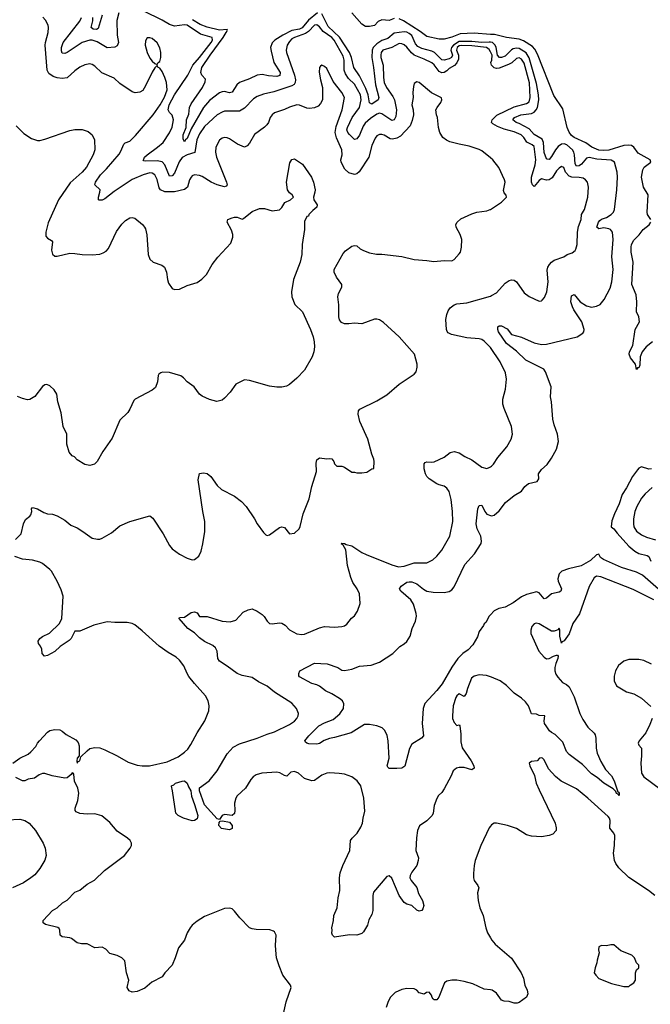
# Model space of a CAD drawing. Header units: inches. Extents: x 2001573 to 2220545, y 644482 to 846830.
# Tile 119 of 256: x 2076229 to 2081281, y 670836 to 678734. Entities that reach past the tile are written whole.
import ezdxf

# ---------------------------------------------------------------- set-up
doc = ezdxf.new("R2010")
doc.units = ezdxf.units.IN
doc.header["$MEASUREMENT"] = 0
doc.layers.add('C0677', color=7, linetype='Continuous')
doc.layers.add('C0687', color=7, linetype='Continuous')

msp = doc.modelspace()

# ---------------------------------------------------------------- linework, layer by layer
at = {"layer": 'C0677', "color": 5}
for points, elevation in [([(2077023.5, 678790), (2077007, 678727), (2077009.1, 678610), (2077019.8, 678550), (2077010, 678523.9), (2076990, 678513.7), (2076930, 678508.5), (2076850, 678555), (2076810, 678568.4), (2076790, 678569.9), (2076730, 678549.9), (2076610, 678470.5), (2076590, 678463.7), (2076570, 678465.4), (2076564, 678484), (2076564.3, 678510), (2076577.5, 678550), (2076710, 678723.2), (2076723.4, 678750)], 340), ([(2076888.7, 678770), (2076856.2, 678663.8), (2076844.5, 678655.5), (2076817.1, 678657.1), (2076800.8, 678670), (2076815.1, 678724.9), (2076814.3, 678750)], 320), ([(2080000, 678476.7), (2079990, 678494.9), (2079969.6, 678509.6), (2079850, 678524.2), (2079770, 678527.3), (2079750, 678523), (2079733.6, 678510), (2079729.1, 678490), (2079744.6, 678450), (2079743.2, 678416.8), (2079732.1, 678387.9), (2079712.9, 678367.1), (2079670, 678341.6), (2079650, 678322.9), (2079630, 678310.9), (2079610, 678308), (2079590, 678318.4), (2079550, 678370.5), (2079530, 678387.9), (2079470, 678418.4), (2079388.9, 678448.9), (2079367.1, 678467.1), (2079330, 678514.5), (2079310, 678531.4), (2079290, 678540.6), (2079270, 678541.6), (2079210, 678511.5), (2079137.3, 678490), (2079123.8, 678470), (2079121.2, 678450), (2079122.9, 678430), (2079141.6, 678370), (2079143.3, 678270), (2079149.6, 678230), (2079166.4, 678190), (2079218.1, 678118.1), (2079232.3, 678090), (2079248.1, 678010), (2079241.9, 677958.1), (2079230, 677929.7), (2079210, 677924.7), (2079130, 677978.4), (2079110, 677983.7), (2079090, 677974.7), (2079038.8, 677941.2), (2078997.2, 677902.9), (2078980.4, 677879.6), (2078950, 677807.2), (2078930, 677778.3), (2078910, 677773), (2078870, 677813.1), (2078857.3, 677830), (2078849.9, 677850), (2078854.9, 677870), (2078893.6, 677950), (2078951.5, 678028.6), (2078964.8, 678090), (2078958.5, 678130), (2078910, 678216.1), (2078863.1, 678263.1), (2078839.4, 678299.4), (2078828.7, 678330), (2078827.2, 678410), (2078820, 678440), (2078747.1, 678570), (2078730, 678590.3), (2078660.1, 678640.1), (2078630, 678677), (2078610, 678693.4), (2078590, 678689.1), (2078541.3, 678638.7), (2078517.5, 678622.5), (2078430, 678590.8), (2078410, 678578.9), (2078390, 678559.3), (2078372.8, 678530), (2078363.5, 678490), (2078365.9, 678470), (2078429.1, 678290), (2078438.8, 678250), (2078436.8, 678230), (2078426.4, 678213.6), (2078410, 678202.8), (2078265.7, 678154.3), (2078183, 678137), (2078130, 678118.7), (2078102.3, 678097.7), (2078030, 678023.5), (2077990, 677999), (2077870, 677998.9), (2077850, 677992.7), (2077810, 677969.8), (2077710, 677876.2), (2077670, 677819.2), (2077646.5, 677770), (2077631.5, 677668.5), (2077570, 677649.9), (2077531.4, 677628.6), (2077507.3, 677592.7), (2077470, 677503.9), (2077450, 677480.5), (2077430, 677477.6), (2077390.7, 677570.7), (2077370, 677594.3), (2077330, 677602.8), (2077239.2, 677599.2), (2077222, 677602), (2077216.9, 677610), (2077224.2, 677615.8), (2077229.1, 677630), (2077249.1, 677650), (2077331.9, 677710), (2077377.8, 677750), (2077430, 677825), (2077450, 677870.6), (2077462, 677930), (2077450, 677969), (2077429.2, 677990), (2077417.6, 678010), (2077427.3, 678050), (2077470, 678131.7), (2077576.1, 678290), (2077614.9, 678370), (2077669.8, 678430), (2077763.9, 678550), (2077773.9, 678570), (2077770.8, 678590), (2077678.3, 678618.3), (2077570, 678688.9), (2077550, 678692.9), (2077470, 678683.1), (2077430, 678695), (2077370.4, 678730), (2077222.4, 678802.4)], 340), ([(2078613.8, 678790), (2078541.4, 678730), (2078491.2, 678668.8), (2078470, 678658.6), (2078410, 678646.1), (2078335.5, 678610), (2078272.9, 678570), (2078252.2, 678547.8), (2078238.9, 678510), (2078242.1, 678482.1), (2078265.8, 678390), (2078314.4, 678310), (2078313.7, 678286.3), (2078290, 678277.4), (2078222.6, 678282.6), (2078170, 678293.6), (2078130.7, 678289.3), (2078070, 678259.3), (2077990, 678229.8), (2077969.1, 678210.9), (2077930, 678152.2), (2077910, 678148.3), (2077870, 678156.5), (2077850, 678155.2), (2077830, 678147), (2077750, 678084.3), (2077702, 678030), (2077602, 677858), (2077570, 677780.8), (2077557.3, 677770), (2077550, 677754.5), (2077538, 677778), (2077537.3, 677810), (2077562.2, 677870), (2077563.9, 677930), (2077583.5, 677976.5), (2077589.5, 678030.5), (2077601.9, 678058.1), (2077692.9, 678190), (2077714.4, 678234.4), (2077715.9, 678256), (2077687.6, 678290), (2077679.1, 678310), (2077689.1, 678349.1), (2077753.8, 678450), (2077858.6, 678590), (2077882.6, 678630), (2077892.2, 678650), (2077890, 678653.8), (2077829, 678651), (2077730, 678672.5), (2077674.4, 678694.4), (2077613.9, 678733.9)], 320), ([(2080000, 678552.4), (2079990, 678553.9), (2079930, 678550.1), (2079850, 678559.8), (2079750, 678557.9), (2079704.8, 678530), (2079687.3, 678510), (2079683.8, 678490), (2079695, 678450), (2079689.5, 678430.5), (2079670, 678418.8), (2079628.8, 678408.8), (2079610, 678411.8), (2079551.2, 678470), (2079530, 678481.8), (2079450, 678502.4), (2079418.4, 678518.4), (2079400.3, 678540.3), (2079370, 678606.7), (2079350, 678623.6), (2079330, 678632.8), (2079310, 678635.1), (2079230, 678626.9), (2079177.5, 678582.5), (2079130, 678565.7), (2079090, 678540.7), (2079059.4, 678510), (2079051.3, 678490), (2079049.8, 678429.8), (2079063.9, 678350), (2079079.7, 678210), (2079106.3, 678110), (2079101.2, 678090), (2079050, 678055.7), (2079030, 678065.6), (2079020.6, 678130), (2079000.9, 678180.9), (2078950, 678282.5), (2078906.2, 678350), (2078887.3, 678430), (2078872.2, 678470), (2078790, 678592.7), (2078699.5, 678679.5), (2078650, 678780.6)], 320), ([(2079230, 678743.1), (2079188, 678728), (2079130, 678732.7), (2079100.8, 678719.2), (2079070, 678687.3), (2079030, 678679), (2079000.4, 678680.4), (2078970, 678698), (2078890, 678788.7)], 280), ([(2080000, 677625.8), (2079930, 677682.4), (2079910, 677693.7), (2079830, 677719.7), (2079750, 677734.5), (2079674.7, 677754.7), (2079647.2, 677767.1), (2079619.6, 677790), (2079595.6, 677830), (2079584.2, 677870), (2079577.2, 677950), (2079568.7, 677970), (2079564, 678010), (2079572.3, 678030), (2079603, 678070), (2079609.7, 678090), (2079607.7, 678107.7), (2079528.1, 678148.1), (2079430, 678229.4), (2079410, 678236), (2079390, 678222), (2079383.4, 678196.6), (2079378, 678150), (2079380.4, 678110), (2079370.3, 678050), (2079380.8, 678010), (2079383.2, 677970), (2079374.2, 677925.8), (2079356.8, 677883.2), (2079280, 677800), (2079250, 677782.3), (2079215.5, 677775.5), (2079197.6, 677777.6), (2079150, 677806.9), (2079130, 677814), (2079110, 677813), (2079090, 677801.6), (2079076.5, 677783.5), (2079050, 677723.7), (2079025.8, 677630), (2078947.3, 677512.7), (2078930, 677496.4), (2078910, 677491.8), (2078865.3, 677505.4), (2078834.1, 677534.1), (2078803.4, 677590), (2078802.6, 677610), (2078811.9, 677650), (2078810.5, 677690), (2078766.5, 677786.5), (2078756.4, 677830), (2078763.4, 677876.6), (2078813.2, 678010), (2078829.7, 678110), (2078809.7, 678150), (2078738.8, 678238.8), (2078690, 678341.2), (2078670, 678359), (2078650, 678368.7), (2078638, 678362), (2078630.9, 678349.1), (2078627.9, 678312.1), (2078637.6, 678250), (2078653.7, 678190), (2078654.9, 678090), (2078639.6, 678060.4), (2078619.6, 678040.4), (2078590, 678026), (2078550, 678020.5), (2078530, 678023), (2078470, 678048.3), (2078450, 678051.2), (2078390, 678033.1), (2078350, 678013.5), (2078270, 677986.3), (2078250, 677971.4), (2078235.3, 677950), (2078220.9, 677910), (2078208.8, 677890), (2078189.3, 677870.7), (2078110, 677813), (2078070, 677744.5), (2078050, 677720.9), (2078030, 677711.8), (2077974.9, 677734.9), (2077910, 677777.6), (2077890, 677785.6), (2077870, 677789.6), (2077850, 677782.9), (2077830, 677767), (2077798.9, 677710), (2077796.1, 677670), (2077804.7, 677630), (2077884.4, 677430), (2077890.3, 677409.6), (2077882, 677398), (2077870, 677392.3), (2077810, 677409.8), (2077763, 677430), (2077690, 677475), (2077670, 677483.8), (2077630, 677489.7), (2077610, 677480.7), (2077602, 677470), (2077590.3, 677450), (2077573.1, 677390), (2077549.5, 677370.5), (2077468.3, 677351.7), (2077392.3, 677352.3), (2077357.6, 677370), (2077345.8, 677385.8), (2077330, 677451.3), (2077310, 677489.8), (2077290, 677502.1), (2077270, 677504.3), (2077217.3, 677490), (2077130, 677451.2), (2076985, 677355), (2076910, 677297.4), (2076890, 677286.2), (2076865.2, 677285.2), (2076859.6, 677290), (2076859.8, 677310), (2076871.6, 677351.6), (2076872.3, 677370), (2076830, 677408.7), (2076835.6, 677430), (2076875.5, 677490), (2076923.1, 677536.9), (2077024.2, 677655.8), (2077040.1, 677679.9), (2077063.4, 677736.6), (2077074, 677746.1), (2077110, 677758.7), (2077156.1, 677803.9), (2077297, 677970), (2077355.1, 678050), (2077390, 678112), (2077409.7, 678170), (2077404.2, 678230), (2077391.6, 678270), (2077370, 678319), (2077350, 678344), (2077338, 678350), (2077330, 678366), (2077310, 678348.7), (2077290, 678314), (2077237.1, 678202.9), (2077214.7, 678165.3), (2077190, 678151.3), (2077153, 678147), (2077130, 678155.4), (2077030, 678221), (2076984.4, 678264.4), (2076886.3, 678306.2), (2076830, 678359.7), (2076810, 678374.3), (2076790, 678379.7), (2076750, 678371.1), (2076710, 678352.2), (2076670, 678323.1), (2076610, 678266.2), (2076570, 678260.8), (2076530, 678266.6), (2076497.6, 678277.6), (2076462.8, 678302.8), (2076448.9, 678330), (2076433.6, 678530), (2076435.1, 678550), (2076457.2, 678630), (2076460.4, 678670), (2076457.3, 678690), (2076435.4, 678730), (2076412.9, 678752.9)], 360), ([(2080000, 678615.9), (2079870, 678624.4), (2079758.6, 678621.4), (2079690, 678593.8), (2079630, 678577.4), (2079590, 678577), (2079490, 678599.5), (2079438, 678638), (2079303.9, 678723.9), (2079270, 678741.5)], 280), ([(2076201.2, 677881.2), (2076260.7, 677820.7), (2076321.8, 677781.8), (2076370, 677765.1), (2076390, 677765.1), (2076430, 677776.3), (2076630, 677845.1), (2076670, 677851.8), (2076730, 677852.7), (2076777.5, 677837.5), (2076809.5, 677809.5), (2076826.6, 677770), (2076829.6, 677690), (2076817.6, 677650), (2076764.2, 677550), (2076728, 677510), (2076633.9, 677426.1), (2076538.3, 677290), (2076456.8, 677103.2), (2076438.5, 677030), (2076436.6, 676996.6), (2076450, 676980.9), (2076483.3, 676963.3), (2076491.1, 676951.1), (2076484.6, 676884.6), (2076490, 676854), (2076510, 676837.2), (2076530, 676836), (2076630, 676860.4), (2076670, 676859.7), (2076730, 676849.7), (2076810, 676847.7), (2076870, 676853.7), (2076897.4, 676862.6), (2076922.4, 676877.6), (2076940.7, 676899.3), (2077005.1, 677034.9), (2077046.6, 677093.4), (2077077.2, 677122.8), (2077110, 677143.7), (2077130, 677146.6), (2077150, 677142.7), (2077211.7, 677091.7), (2077229.6, 677069.6), (2077235.2, 677055.2), (2077248.4, 677008.4), (2077256.5, 676850), (2077270, 676813), (2077297.4, 676790), (2077366.1, 676766.1), (2077388.2, 676750), (2077403.8, 676710), (2077412.3, 676650), (2077421.1, 676621.1), (2077450, 676578.3), (2077470, 676568.4), (2077510, 676573.1), (2077570, 676600.8), (2077650, 676626.6), (2077688.2, 676651.8), (2077725.5, 676690), (2077770, 676769.6), (2077815.3, 676830), (2077918.9, 676941.1), (2077937, 676990), (2077935.8, 677010), (2077924.5, 677044.5), (2077890.6, 677110), (2077896, 677130), (2077930, 677145.6), (2077950, 677149.6), (2077970, 677149.6), (2078010, 677135.1), (2078021.1, 677138.9), (2078090, 677194.5), (2078150, 677219.3), (2078190, 677219.3), (2078250, 677201.2), (2078310, 677209), (2078330, 677228.7), (2078353.4, 677266.6), (2078398, 677290), (2078422, 677310), (2078411.3, 677330), (2078390, 677346), (2078373.4, 677370), (2078365.3, 677430), (2078393.7, 677586.3), (2078410, 677613.2), (2078430, 677617.2), (2078493.8, 677573.8), (2078566, 677470), (2078582, 677430), (2078596.2, 677370), (2078594.5, 677350), (2078581.2, 677310), (2078584, 677290), (2078612.7, 677250), (2078608, 677230), (2078576.4, 677203.6), (2078546, 677170), (2078542, 677158), (2078530, 677154), (2078510, 677114), (2078509.3, 677050), (2078492, 676930), (2078489.6, 676850), (2078475.1, 676790), (2078421.6, 676650), (2078407, 676550), (2078409.5, 676510), (2078431.8, 676450), (2078493.6, 676390), (2078557.4, 676250), (2078578.7, 676190), (2078587.6, 676150), (2078589.6, 676110), (2078585.1, 676070), (2078572, 676030), (2078510, 675922.8), (2078450, 675857.3), (2078390, 675806.8), (2078366.3, 675793.7), (2078330, 675787.3), (2078290, 675787.3), (2078230, 675795.5), (2078070, 675838.7), (2078030, 675844.9), (2077959.3, 675810), (2077914.5, 675745.5), (2077870, 675698.8), (2077850, 675682.8), (2077809.1, 675670.9), (2077750, 675687.3), (2077690, 675714.8), (2077670, 675731), (2077627.3, 675790), (2077570.6, 675830), (2077542.2, 675862.2), (2077518.2, 675878.2), (2077430, 675904.7), (2077372.8, 675907.2), (2077358, 675902), (2077342.7, 675890), (2077338.9, 675881.1), (2077332, 675830), (2077315.3, 675784.7), (2077290, 675762), (2077153.2, 675690), (2077141.7, 675678.3), (2077111.4, 675608.6), (2077095.6, 675584.4), (2077030, 675521), (2076970, 675377.3), (2076894, 675270), (2076850, 675191.3), (2076828.7, 675170), (2076790, 675158), (2076750, 675167.3), (2076690, 675202.8), (2076667.1, 675227.1), (2076650, 675236), (2076625.8, 675265.8), (2076605.5, 675330), (2076605.5, 675410), (2076577.1, 675470), (2076560.6, 675580.6), (2076533.4, 675670), (2076525.3, 675730), (2076505.1, 675765.1), (2076470, 675797), (2076447, 675807), (2076430, 675804.9), (2076410, 675791.6), (2076350, 675710.7), (2076310, 675687.3), (2076290, 675684.9), (2076250, 675694.9), (2076210, 675710.4)], 380), ([(2076195.6, 674564.4), (2076239, 674610), (2076259, 674690), (2076274, 674726), (2076309.2, 674750.8), (2076317.2, 674762.8), (2076325.2, 674790), (2076324, 674810), (2076330, 674822), (2076370, 674810.8), (2076421.3, 674781.3), (2076450, 674770.6), (2076490, 674767.3), (2076530, 674754.8), (2076590, 674719.1), (2076639.3, 674679.3), (2076690, 674657.1), (2076734, 674630), (2076790, 674587.7), (2076810, 674576.3), (2076852.3, 674567.7), (2076870, 674567.3), (2076890, 674574.8), (2076962.7, 674617.3), (2077030, 674673.4), (2077112, 674708), (2077270, 674753.4), (2077295.6, 674735.6), (2077379.1, 674610), (2077430, 674516), (2077450.8, 674490), (2077510, 674447.3), (2077570, 674414), (2077610, 674401), (2077630, 674402.8), (2077664, 674430), (2077681.2, 674470), (2077696, 674530), (2077711.9, 674628.1), (2077711.6, 674710), (2077695.6, 674790), (2077658, 675042), (2077670, 675094), (2077700.9, 675099.1), (2077730, 675092.7), (2077759.1, 675070), (2077810, 674997.3), (2077845.1, 674965.1), (2077950, 674913), (2078004.9, 674870), (2078042, 674830), (2078110, 674730.8), (2078130.4, 674690.4), (2078181.4, 674621.4), (2078201.4, 674601.4), (2078210, 674596), (2078230, 674601), (2078310, 674660.7), (2078330, 674667.3), (2078350, 674660.7), (2078390, 674611), (2078430, 674614.8), (2078466.6, 674650), (2078476.9, 674670), (2078500.9, 674770), (2078548.7, 674890), (2078568.9, 674990), (2078607.1, 675110), (2078603.6, 675176.4), (2078610, 675204.7), (2078630, 675218.8), (2078690, 675210.8), (2078710, 675214.8), (2078730, 675211), (2078744.7, 675190), (2078751.1, 675171.1), (2078770, 675152), (2078810, 675152), (2078830, 675146), (2078890, 675104.7), (2078910, 675104.7), (2078930, 675098), (2078970, 675098), (2079010, 675104.7), (2079050, 675132), (2079066, 675134), (2079069, 675190), (2079065.2, 675210), (2079049.5, 675250), (2079017.6, 675370), (2078954.5, 675510), (2078939.5, 675570), (2078943.6, 675596.4), (2078954, 675610), (2079090, 675675.5), (2079170, 675724), (2079269, 675810), (2079388.7, 675890), (2079404, 675910), (2079413.6, 675946.4), (2079414, 675970), (2079392.7, 676050), (2079270, 676191.3), (2079144.4, 676304.4), (2079110, 676327), (2079090, 676333), (2079070, 676331.3), (2078970, 676293.3), (2078910, 676300.7), (2078866, 676294), (2078830, 676295.1), (2078805.8, 676305.8), (2078790, 676325.1), (2078785.5, 676350), (2078786.5, 676446.5), (2078777.4, 676510), (2078783.6, 676536.4), (2078809.3, 676589.3), (2078809.4, 676610), (2078767.3, 676667.3), (2078748.7, 676708.7), (2078748.4, 676730), (2078820.7, 676859.3), (2078840.1, 676879.9), (2078890, 676916), (2078910, 676922.8), (2078930, 676918.8), (2078956.1, 676896.1), (2078982.3, 676882.3), (2079030, 676864.6), (2079087.5, 676852.5), (2079130, 676852.7), (2079290, 676834.9), (2079390, 676810.6), (2079490, 676803), (2079546.8, 676793.2), (2079630, 676802), (2079690, 676798.8), (2079710, 676810.8), (2079750, 676854.8), (2079759.5, 676870), (2079769.6, 676910.4), (2079771.8, 676970), (2079757, 677010), (2079726.6, 677070), (2079722.7, 677090), (2079732.7, 677110), (2079763.3, 677136.7), (2079850, 677177.1), (2079890, 677190.6), (2079970, 677201), (2079998, 677210), (2080000, 677211.3)], 360), ([(2080000, 676104.8), (2079996.4, 676110), (2079950, 676155.6), (2079930, 676167.7), (2079910, 676173.3), (2079810, 676180.8), (2079688.5, 676208.5), (2079661.6, 676221.6), (2079652.6, 676232.6), (2079648.2, 676248.2), (2079643.5, 676330), (2079649.9, 676370.1), (2079660.5, 676399.5), (2079676.5, 676423.6), (2079710, 676447.1), (2079730, 676454.7), (2079810, 676461.8), (2080000, 676517.4)], 340), ([(2080000, 673463.2), (2079967.6, 673472.4), (2079910, 673479.7), (2079870, 673469.7), (2079848.5, 673451.5), (2079815.1, 673370), (2079806.9, 673330), (2079790, 673306.2), (2079750, 673326.6), (2079730, 673309.7), (2079723, 673297), (2079702.2, 673230), (2079695, 673150), (2079697.2, 673130), (2079710, 673098), (2079730, 673073.4), (2079750, 673078), (2079755.3, 673070), (2079762.4, 673002.4), (2079762, 672942), (2079773.8, 672893.8), (2079846.5, 672790), (2079866.4, 672750), (2079870.4, 672729.6), (2079850, 672717), (2079790, 672736.5), (2079750, 672737), (2079728.2, 672730), (2079702, 672710), (2079686, 672670), (2079630, 672565.1), (2079610, 672534), (2079584, 672510), (2079572, 672488), (2079548.5, 672430), (2079541.3, 672370), (2079533.7, 672350), (2079490, 672307.3), (2079431.6, 672268.4), (2079416, 672230), (2079407, 672173), (2079401.7, 672070), (2079423.1, 672010), (2079422.4, 671990), (2079410.5, 671950), (2079370, 671896.3), (2079355.8, 671870), (2079354.9, 671850), (2079364, 671830), (2079410, 671773.4), (2079424.9, 671724.9), (2079454.9, 671670), (2079466.4, 671630), (2079459, 671601), (2079450, 671589.2), (2079430, 671582.7), (2079410, 671592.7), (2079370, 671629.3), (2079330, 671640.9), (2079310, 671652.7), (2079270, 671709), (2079210, 671848.7), (2079190, 671868), (2079170, 671862), (2079063.5, 671736.5), (2079057.3, 671710), (2079058, 671590), (2079050, 671558), (2079026.2, 671513.8), (2079015.5, 671470), (2078982, 671418), (2078970, 671405.2), (2078930, 671392.3), (2078870, 671393.3), (2078750, 671375.3), (2078735.3, 671390), (2078730, 671406), (2078733.2, 671430), (2078729.6, 671450), (2078743.6, 671510), (2078744.7, 671550), (2078771.2, 671610), (2078781, 671690), (2078794.8, 671750), (2078789.8, 671850), (2078796.4, 671890), (2078816.4, 671950), (2078873.1, 672070), (2078879.5, 672150), (2078892, 672170), (2078931.6, 672208.4), (2078962.4, 672257.6), (2078976, 672290), (2078980.4, 672330), (2078994.5, 672385.5), (2078986.9, 672490), (2078960.5, 672590), (2078932, 672630), (2078890, 672660.7), (2078830, 672681.2), (2078789, 672689), (2078714, 672694), (2078690, 672691.4), (2078650, 672674.3), (2078590, 672632.8), (2078570, 672629.6), (2078510, 672648.7), (2078463.5, 672690), (2078430, 672704.5), (2078401.8, 672698.2), (2078370, 672667.3), (2078350, 672671.6), (2078312.7, 672692.7), (2078290, 672697.6), (2078169.8, 672689.8), (2078124.1, 672675.9), (2078099, 672661.1), (2078080.4, 672639.6), (2078036.9, 672570), (2077970.2, 672509.8), (2077959.6, 672490), (2077948.7, 672450), (2077953.4, 672390), (2077950, 672366), (2077930, 672352), (2077870, 672359.6), (2077850.8, 672350), (2077830, 672318), (2077810, 672324), (2077710, 672435.1), (2077668.7, 672550), (2077670, 672571.9), (2077746.9, 672630), (2077811.8, 672710), (2077890, 672846.5), (2077939.9, 672900.1), (2077990, 672926.2), (2078130, 672971.5), (2078210, 673004.2), (2078270, 673020.9), (2078390, 673080.9), (2078430, 673108.6), (2078449.6, 673130), (2078459.7, 673150), (2078461.3, 673170), (2078445.1, 673210), (2078410, 673251.2), (2078270, 673339.8), (2078210, 673387.6), (2078141.6, 673421.6), (2078090, 673456.9), (2078010, 673473.1), (2077970, 673488.6), (2077889.9, 673549.9), (2077830, 673587.7), (2077815.3, 673610), (2077809.8, 673670), (2077796.9, 673696.9), (2077774.7, 673714.7), (2077710, 673746.6), (2077670, 673776.4), (2077630, 673814.7), (2077576.3, 673850), (2077505.2, 673930), (2077506, 673934), (2077510, 673938), (2077550, 673940.4), (2077601.4, 673978.6), (2077630, 673984.4), (2077650, 673976.3), (2077670, 673948.2), (2077730, 673945.7), (2077850, 673910.2), (2077915.8, 673904.2), (2077961.3, 673918.7), (2078018, 673982), (2078058.6, 674001.4), (2078090, 674008.7), (2078130, 673990.2), (2078170, 673962), (2078186, 673946), (2078210, 673908.8), (2078230, 673892), (2078250, 673887), (2078310, 673896), (2078330, 673893.7), (2078356, 673876.1), (2078390, 673840.5), (2078450, 673808), (2078490, 673802), (2078510, 673804.9), (2078630, 673856.3), (2078670, 673867.3), (2078750, 673861), (2078810, 673866), (2078830, 673871), (2078850, 673886), (2078886.8, 673933.2), (2078910, 673951.3), (2078934, 673990), (2078957.2, 674050), (2078951.8, 674130), (2078931.8, 674170), (2078898.7, 674218.7), (2078880.6, 674260.6), (2078855.2, 674355.2), (2078842, 674482), (2078820.4, 674520.4), (2078805.2, 674530), (2078810, 674536), (2078830, 674533.4), (2078844.9, 674524.9), (2078890, 674512.8), (2078970, 674460.2), (2079003.5, 674443.5), (2079210, 674361.5), (2079264.4, 674344.5), (2079310, 674349.4), (2079390, 674376.9), (2079490, 674377.4), (2079537.6, 674402.4), (2079569.6, 674430), (2079610, 674479.1), (2079674, 674590), (2079699.7, 674710), (2079696.9, 674790), (2079686.5, 674886.5), (2079670, 674949), (2079650, 674977), (2079630, 674993), (2079590, 675001.7), (2079570, 675011.2), (2079510, 675050.9), (2079489.9, 675069.9), (2079478.8, 675090), (2079468.7, 675130), (2079470, 675171.3), (2079478, 675182), (2079490, 675187.7), (2079530, 675183.8), (2079550, 675186.4), (2079630, 675224.9), (2079677.7, 675262.3), (2079710, 675270.4), (2079750, 675259.3), (2079794, 675230), (2079850, 675203.1), (2079930, 675145.7), (2079970, 675135.3), (2079990, 675141.3), (2080000, 675147.1)], 340), ([(2080000, 673960.2), (2079990.4, 673950), (2079962.5, 673897.5), (2079950, 673889.3), (2079945.5, 673874.5), (2079910, 673825.6), (2079895.6, 673784.4), (2079859.4, 673720.6), (2079821, 673679), (2079779.7, 673650), (2079738.6, 673610), (2079690, 673540.4), (2079613.1, 673406.9), (2079570, 673353.5), (2079473.7, 673250), (2079460.9, 673210), (2079452.2, 673090), (2079463, 672990), (2079447.3, 672970), (2079370, 672923.7), (2079352.5, 672887.5), (2079313.2, 672746.8), (2079290.1, 672729.9), (2079250, 672726.9), (2079190, 672728.2), (2079178.6, 672738.6), (2079173.3, 672750), (2079189.7, 672810.3), (2079180.4, 672950), (2079173.5, 672993.5), (2079153.1, 673033.1), (2079133.4, 673053.4), (2079090, 673069.3), (2079030, 673082), (2078990, 673080.7), (2078885.3, 673014.7), (2078750, 672975.6), (2078710, 672969.6), (2078667.5, 672952.5), (2078630, 672928.1), (2078610, 672922.4), (2078545.6, 672925.6), (2078528, 672930), (2078518, 672938), (2078513.2, 672950), (2078545.1, 672990), (2078626, 673070), (2078670, 673095.2), (2078739.4, 673120.6), (2078794.1, 673165.9), (2078822.3, 673210), (2078826.3, 673246.3), (2078814.8, 673270), (2078790, 673289.8), (2078730, 673326.4), (2078677.6, 673350), (2078630, 673388), (2078610, 673398.7), (2078569.3, 673410), (2078470, 673462), (2078464, 673470), (2078464, 673490), (2078474, 673510), (2078590, 673571.5), (2078691.5, 673568.5), (2078777.7, 673537.7), (2078810, 673517.3), (2078830, 673512.7), (2078890, 673525.8), (2078950, 673548.4), (2079043.8, 673556.2), (2079110, 673581.8), (2079217.6, 673650), (2079274.1, 673705.9), (2079310, 673728), (2079330, 673746.5), (2079358.2, 673790), (2079374.2, 673850), (2079400.4, 673910), (2079407.6, 673950), (2079406.2, 673970), (2079384.9, 674044.9), (2079361.6, 674081.6), (2079282, 674150), (2079271.5, 674170), (2079284.2, 674190), (2079330, 674221.7), (2079350, 674226.3), (2079370, 674223.9), (2079410, 674209.2), (2079465, 674165), (2079490, 674151), (2079542, 674142), (2079630, 674139.7), (2079670, 674146.5), (2079690, 674160.9), (2079710, 674184.6), (2079796.3, 674363.7), (2079872.4, 674450), (2079926.5, 674533.5), (2079929.8, 674550.2), (2079923.8, 674590), (2079893.8, 674650), (2079885.4, 674690), (2079900.4, 674810), (2079910, 674838), (2079930, 674840.5), (2079954, 674790), (2079970, 674768.4), (2080000, 674758.3)], 320), ([(2076174, 672770), (2076229.6, 672810), (2076297.1, 672842.9), (2076318.6, 672861.4), (2076356.6, 672903.4), (2076369.8, 672930), (2076386, 672950), (2076450, 673019.3), (2076470, 673032.6), (2076510, 673040.2), (2076550, 673037), (2076570, 673028.4), (2076601.7, 673001.7), (2076677.3, 672957.3), (2076697.2, 672937.2), (2076705.4, 672910), (2076706.1, 672853.9), (2076704.2, 672830), (2076689.5, 672810.5), (2076685.2, 672790), (2076690, 672771), (2076697.2, 672782.8), (2076710, 672788.6), (2076718.9, 672821.1), (2076770, 672870.4), (2076791.1, 672888.9), (2076830, 672896.9), (2076870, 672892.9), (2076910, 672878.6), (2077010, 672830.3), (2077098.7, 672778.7), (2077170, 672753.7), (2077210, 672748.7), (2077269.7, 672750.3), (2077410, 672780.4), (2077499.1, 672820.9), (2077550, 672858), (2077576.2, 672883.8), (2077600.5, 672919.5), (2077650, 673014.8), (2077712, 673110), (2077744, 673190), (2077746, 673230), (2077738, 673270), (2077716, 673310), (2077628.5, 673408.5), (2077584.9, 673464.9), (2077569.6, 673490), (2077544.5, 673550), (2077510, 673598), (2077481.7, 673621.7), (2077418.6, 673658.6), (2077347, 673710), (2077210, 673832.8), (2077150, 673879.6), (2077130, 673889.6), (2077090, 673899.6), (2076990, 673898.4), (2076930, 673903.7), (2076822.8, 673877.2), (2076710, 673828.7), (2076670, 673828), (2076640.4, 673770), (2076625.8, 673754.2), (2076553.9, 673706.1), (2076510, 673667), (2076450, 673635.3), (2076428, 673630), (2076409.4, 673649.4), (2076404.7, 673684.7), (2076394, 673710), (2076379.3, 673730), (2076377.2, 673750), (2076389.3, 673770), (2076410, 673785.5), (2076466.6, 673813.4), (2076547.3, 673890), (2076565.1, 673930), (2076577.4, 674110), (2076561, 674161), (2076529.6, 674230), (2076483.6, 674310), (2076470, 674323.6), (2076410.9, 674370.9), (2076390, 674382.4), (2076330, 674398.4), (2076250, 674405.6), (2076190, 674429.4)], 360), ([(2078341.2, 670758.8), (2078363.7, 670856.3), (2078402.7, 670970), (2078398, 670990), (2078338, 671070), (2078306.2, 671146.2), (2078287.3, 671210), (2078279.6, 671270), (2078277, 671310), (2078284, 671390), (2078270, 671418), (2078263.1, 671423.1), (2078233.6, 671433.6), (2078123.5, 671436.5), (2078090, 671440.9), (2078070, 671449.4), (2077993.2, 671530), (2077950, 671584), (2077930, 671602), (2077910, 671608.7), (2077870, 671604), (2077710, 671542), (2077650, 671503.7), (2077610.6, 671470), (2077595.5, 671450), (2077570.5, 671410), (2077548.7, 671351.3), (2077500.5, 671290), (2077475.3, 671210), (2077450.4, 671150), (2077392, 671090), (2077370, 671055.6), (2077286.8, 671013.2), (2077230, 670965.2), (2077170, 670939), (2077130, 670934), (2077105.6, 670945.6), (2077089.2, 670970), (2077102.7, 671030), (2077085.2, 671090), (2077070, 671186), (2077048, 671210), (2077010, 671229), (2076950, 671244), (2076919.7, 671279.7), (2076890, 671295.1), (2076830, 671289.3), (2076770, 671322.7), (2076722.7, 671322.7), (2076690, 671329), (2076643.9, 671363.9), (2076630, 671369.5), (2076570, 671377.2), (2076554, 671390), (2076549, 671430), (2076544, 671444), (2076533.6, 671453.6), (2076436.5, 671476.5), (2076415.3, 671490), (2076417.2, 671510), (2076490, 671587.7), (2076529.7, 671610.3), (2076572.3, 671650), (2076610, 671672.7), (2076670, 671735.8), (2076710, 671752.4), (2076770, 671801.3), (2076826.5, 671833.5), (2076906.6, 671910), (2077069.5, 672030.5), (2077114, 672090), (2077124, 672110), (2077124, 672130), (2077114, 672150), (2077093.2, 672170), (2077010, 672226), (2076950, 672295.1), (2076887.5, 672347.5), (2076830, 672364.4), (2076770, 672362.7), (2076710, 672367.1), (2076680.9, 672380.9), (2076673.6, 672390), (2076673, 672410), (2076695.1, 672470), (2076701.3, 672530), (2076694.7, 672570), (2076666.3, 672626.3), (2076661.5, 672681.5), (2076657.2, 672690), (2076650, 672692.6), (2076641, 672679), (2076610, 672654), (2076590, 672650.6), (2076488.7, 672668.7), (2076430, 672687.2), (2076410, 672686.6), (2076384.1, 672675.9), (2076346, 672650), (2076297.3, 672642.7), (2076270.8, 672630), (2076250, 672628.3), (2076196.4, 672656.4)], 360), ([(2076130, 672317), (2076230, 672320.9), (2076268.7, 672310), (2076305.2, 672290), (2076356, 672230), (2076417.2, 672130), (2076433.2, 672090), (2076441.2, 672030), (2076430, 671992), (2076390, 671926), (2076350, 671876), (2076319, 671850), (2076259, 671810), (2076169.8, 671770.3)], 380), ([(2080000, 672264.1), (2079990, 672251.7), (2079924.4, 672110), (2079876.8, 671990), (2079868.8, 671950), (2079865.8, 671885.8), (2079865.5, 671850), (2079870.3, 671830), (2079899.3, 671790), (2079906, 671770), (2079897.1, 671730), (2079902, 671670), (2079916.3, 671610), (2079942, 671550), (2079963.8, 671450), (2079977.1, 671410), (2080000, 671368.8)], 360), ([(2080000, 670951.9), (2079950, 670959.1), (2079859.4, 670999.4), (2079790, 671019.6), (2079730, 671029.4), (2079690.6, 671029.4), (2079650, 671022.7), (2079632.3, 671007.7), (2079586.4, 670893.6), (2079570, 670873.2), (2079550, 670873.2), (2079541.2, 670881.2), (2079533.2, 670890), (2079528.7, 670910), (2079510, 670934), (2079487.5, 670932.5), (2079470, 670918), (2079430, 670928), (2079410, 670949), (2079390, 670959.3), (2079330, 670962.7), (2079290, 670956), (2079236, 670930), (2079197.3, 670890), (2079177.1, 670850), (2079165.7, 670810)], 360)]:
    msp.add_lwpolyline(points, dxfattribs=dict(at, elevation=elevation))
for points, elevation in [([(2077270, 678588.7), (2077250, 678588), (2077236, 678564), (2077234.8, 678530), (2077250.7, 678470), (2077270, 678426), (2077290, 678401), (2077310, 678382), (2077330, 678374), (2077338, 678390), (2077350, 678398), (2077359.3, 678430), (2077359.3, 678470), (2077350, 678508), (2077330, 678548.7), (2077290, 678582)], 360), ([(2077610, 672308.9), (2077542, 672330), (2077498, 672350), (2077479, 672370), (2077454, 672550), (2077445.2, 672585.2), (2077445.2, 672590), (2077463.9, 672596.1), (2077476.9, 672610), (2077530, 672627.3), (2077550, 672629.4), (2077570.7, 672610.7), (2077580.9, 672580.9), (2077599.3, 672550), (2077604.8, 672504.8), (2077630, 672438.4), (2077655, 672350), (2077650, 672324), (2077630, 672311.8)], 340), ([(2077910, 672237), (2077846.7, 672246.7), (2077824.5, 672270), (2077825.6, 672294.4), (2077834.6, 672305.4), (2077852.9, 672307.1), (2077910, 672296.3), (2077931.8, 672271.8), (2077930, 672246.6)], 340)]:
    msp.add_lwpolyline(points, close=True, dxfattribs=dict(at, elevation=elevation))
at = {"layer": 'C0687', "color": 5}
for points, elevation in [([(2081285.6, 677130), (2081258.4, 677170), (2081255, 677190), (2081262.9, 677330), (2081225.4, 677390), (2081211.6, 677470), (2081221.4, 677530), (2081232.7, 677550), (2081284.5, 677590), (2081280.7, 677610), (2081183.2, 677663.2), (2081149.4, 677710), (2081130, 677723.5), (2081107.1, 677727.1), (2081070, 677723.5), (2080947.7, 677687.7), (2080910, 677684.7), (2080870, 677687.9), (2080811.6, 677710), (2080765.2, 677745.2), (2080670, 677789.4), (2080650, 677805.4), (2080630, 677831.1), (2080614.5, 677870), (2080579.5, 678019.5), (2080506.9, 678126.9), (2080378.2, 678458.2), (2080356, 678496), (2080337.6, 678517.6), (2080264.6, 678564.6), (2080230, 678577.7), (2080130.2, 678590.2), (2080033.7, 678613.7), (2080000, 678615.9)], 280), ([(2080000, 674758.3), (2080010, 674754.9), (2080030, 674759.5), (2080070, 674793.4), (2080119.8, 674860.2), (2080190, 674917), (2080248.3, 674951.7), (2080277, 674990), (2080305.1, 675014.9), (2080375.3, 675030), (2080389.2, 675050), (2080385.2, 675090), (2080410, 675124.7), (2080453.4, 675166.6), (2080490, 675216), (2080529.7, 675290.3), (2080544.2, 675350), (2080536.9, 675410), (2080510, 675485.2), (2080500.4, 675530), (2080488.8, 675670), (2080481, 675710), (2080485.7, 675790), (2080442, 675910), (2080427.6, 675930), (2080283.1, 676003.1), (2080210, 676074), (2080130, 676137), (2080065.2, 676230), (2080058.4, 676250), (2080058.9, 676270), (2080070, 676279.6), (2080090, 676278.5), (2080133, 676253), (2080170, 676207.9), (2080250, 676187.2), (2080350, 676141.7), (2080410, 676129), (2080450, 676130.1), (2080694, 676190), (2080741.6, 676218.4), (2080749.4, 676230), (2080751.5, 676250), (2080733.8, 676310), (2080667.8, 676407.8), (2080657.2, 676430), (2080645.5, 676470), (2080650, 676518), (2080670, 676528.6), (2080718.9, 676470), (2080770, 676439.8), (2080810, 676428.7), (2080850, 676435), (2080878.3, 676450), (2080910.9, 676490), (2080958.5, 676581.5), (2080972.9, 676630), (2080982.9, 676730), (2080972.7, 676832.7), (2080983.9, 676970), (2080979, 677030), (2080962.7, 677050), (2080950, 677056), (2080910, 677063), (2080870, 677055.9), (2080852, 677070), (2080866.7, 677110), (2080877, 677123), (2080890, 677133.7), (2080930, 677146.6), (2080967.3, 677170), (2080985.4, 677190), (2080995.4, 677210), (2081012.8, 677370), (2081018.4, 677470), (2081014.3, 677510), (2080993, 677590), (2080966.4, 677606.4), (2080854, 677614), (2080790, 677629.6), (2080770, 677623.8), (2080730, 677573.6), (2080710, 677560.6), (2080690, 677558.2), (2080678.8, 677578.8), (2080673.9, 677650), (2080669.6, 677670), (2080658.7, 677690), (2080612.7, 677730), (2080590, 677738.6), (2080570, 677735.7), (2080544, 677716), (2080520.6, 677690), (2080490, 677635.6), (2080470, 677611.1), (2080455.5, 677615.5), (2080450, 677618), (2080430, 677667.8), (2080425.1, 677750), (2080414.6, 677774.6), (2080351.6, 677811.6), (2080310, 677857.7), (2080230, 677901.6), (2080206.4, 677910), (2080179.4, 677930), (2080193.8, 677950), (2080243.9, 677970), (2080330, 677981.7), (2080350, 677991.3), (2080367, 678010), (2080376.4, 678030), (2080387.5, 678090), (2080385.7, 678130), (2080370, 678223.1), (2080310, 678427.1), (2080287.6, 678467.6), (2080230, 678501.5), (2080210, 678506.6), (2080181.2, 678498.8), (2080168, 678492), (2080118.1, 678441.9), (2080090, 678430.6), (2080071.5, 678431.5), (2080057.2, 678450), (2080046.8, 678510), (2080039.1, 678530), (2080016.2, 678550), (2080000, 678552.4)], 320), ([(2080000, 676517.4), (2080010, 676520.3), (2080050, 676543.8), (2080119.4, 676620.6), (2080150, 676641.6), (2080170, 676648.2), (2080190, 676644.4), (2080210, 676630.4), (2080270, 676543.8), (2080310, 676514.4), (2080390, 676476.3), (2080410, 676478.8), (2080415.9, 676484.1), (2080434.2, 676505.9), (2080451.5, 676550), (2080463, 676630), (2080454, 676726), (2080460.7, 676750), (2080473.3, 676770), (2080489.6, 676790), (2080510, 676803.7), (2080587.6, 676832.4), (2080615.3, 676850), (2080655.6, 676864.4), (2080678, 676882), (2080685.6, 676894.4), (2080695.6, 676930), (2080698.3, 677030), (2080705.6, 677074.4), (2080726, 677130), (2080729.6, 677170), (2080753, 677210), (2080780.5, 677310), (2080786, 677390), (2080777.6, 677430), (2080762, 677450), (2080742, 677462), (2080710, 677468.5), (2080651.5, 677471.5), (2080630, 677479.4), (2080600.8, 677510), (2080587, 677547), (2080570, 677556), (2080550, 677542.6), (2080530, 677520.9), (2080493.5, 677466.5), (2080470.1, 677449.9), (2080450, 677447.6), (2080410, 677457), (2080390, 677445), (2080350, 677394.7), (2080337.8, 677410), (2080329.5, 677430), (2080328.9, 677470), (2080358.5, 677570), (2080364.8, 677610), (2080350, 677715.4), (2080335.4, 677730), (2080291.7, 677751.7), (2080268.5, 677790), (2080245.6, 677810), (2080190, 677834.6), (2080110, 677855.5), (2080056.7, 677876.7), (2080018.5, 677898.5), (2080009.7, 677910), (2080014.2, 677930), (2080052.4, 677967.6), (2080190, 678034.3), (2080290, 678060.2), (2080310, 678074.4), (2080317.2, 678110), (2080313.2, 678226.8), (2080270, 678385.1), (2080250, 678417.2), (2080230, 678426.5), (2080210, 678421.7), (2080171.6, 678388.4), (2080146, 678374), (2080070, 678345), (2080050, 678341.4), (2080030, 678346.6), (2080009, 678368.9), (2080003, 678390), (2080012.6, 678410), (2080014.7, 678450), (2080000, 678476.7)], 340), ([(2080000, 677211.3), (2080089.1, 677270.9), (2080128, 677310), (2080127.3, 677327.3), (2080110, 677346), (2080104, 677364), (2080117.2, 677430), (2080113.2, 677450), (2080067.2, 677547.2), (2080019.5, 677610), (2080000, 677625.8)], 360), ([(2081299.5, 676150), (2081249.1, 676110.9), (2081215.3, 676070), (2081201.1, 676030), (2081198.5, 675961.5), (2081190, 675942), (2081178, 675942), (2081170, 675928.7), (2081163.6, 675970), (2081121.8, 676021.8), (2081111.3, 676050), (2081114.3, 676070), (2081139.8, 676120.3), (2081159.2, 676250), (2081195.6, 676310), (2081189.6, 676350), (2081169.8, 676389.8), (2081174, 676470), (2081167.8, 676527.9), (2081131.8, 676610), (2081143.5, 676790), (2081129, 676870), (2081127, 676910), (2081130.6, 676930), (2081150, 676965.3), (2081192.6, 677007.4), (2081223.2, 677050), (2081271.9, 677088.1), (2081285, 677110)], 280), ([(2080000, 675147.1), (2080010, 675153), (2080025.1, 675170), (2080058.2, 675221.8), (2080132.2, 675307.8), (2080165.6, 675370), (2080177, 675410), (2080169.6, 675470), (2080110, 675614), (2080100.5, 675650), (2080099.6, 675690), (2080121.6, 675770), (2080128.2, 675850), (2080120.1, 675900.1), (2080078.5, 675990), (2080000, 676104.8)], 340), ([(2081290, 675131.8), (2081270, 675127.4), (2081210, 675146.6), (2081190, 675136), (2081177.2, 675122.8), (2081138.4, 675070), (2081090, 674978.5), (2081055.4, 674924.6), (2081031.8, 674850), (2080993.2, 674770), (2080973.1, 674713.1), (2080966.5, 674666.5), (2080990, 674649), (2081014.9, 674614.9), (2081107.8, 674510), (2081157.1, 674470), (2081190, 674452.3), (2081257.2, 674437.1), (2081268, 674428), (2081285.7, 674390)], 320), ([(2081297.2, 674982.8), (2081239, 674930), (2081210, 674895.4), (2081172.9, 674830), (2081157.8, 674790), (2081145.9, 674730), (2081147, 674690), (2081150, 674666), (2081170, 674631.5), (2081210, 674602), (2081250, 674584.3), (2081321.8, 674561.8)], 340), ([(2081410, 674111), (2081218.8, 674278.8), (2081170, 674302.9), (2081050, 674339.1), (2080905.3, 674405.3), (2080880.9, 674420.9), (2080870, 674446.6), (2080850, 674441.2), (2080802.7, 674397.3), (2080727.7, 674352.3), (2080625.8, 674330), (2080573.2, 674310), (2080551.9, 674290), (2080541, 674250), (2080544.1, 674230), (2080568.5, 674170), (2080564.6, 674150), (2080550, 674142.4), (2080490, 674129.8), (2080450, 674094), (2080430, 674088.4), (2080390, 674136.3), (2080370, 674144.4), (2080290, 674123.8), (2080250, 674105.8), (2080182.5, 674057.5), (2080118.3, 674021.7), (2080067.7, 674010), (2080030, 673992.2), (2080000, 673960.2)], 320), ([(2081310, 674079.8), (2081143.2, 674163.2), (2080884.1, 674264.1), (2080850, 674269.8), (2080830, 674256.3), (2080790, 674187.2), (2080712.8, 673967.2), (2080660.9, 673890), (2080630, 673806.8), (2080590, 673752.7), (2080575, 673745), (2080570, 673734), (2080554.9, 673790), (2080556.3, 673836.3), (2080550, 673854.5), (2080539, 673841), (2080525.6, 673834.4), (2080510, 673828.7), (2080490, 673829.8), (2080390, 673887.6), (2080366.2, 673893.8), (2080350, 673889.3), (2080332.2, 673867.8), (2080323.9, 673836.1), (2080324.2, 673810), (2080388.2, 673668.2), (2080430, 673620.3), (2080450, 673607.2), (2080470, 673611.1), (2080505, 673630), (2080530, 673637.5), (2080537.6, 673637.6), (2080542.3, 673630), (2080540.5, 673610), (2080524.1, 673570), (2080516.8, 673536.8), (2080516.3, 673510), (2080524.7, 673484.7), (2080540.1, 673460.1), (2080578.5, 673418.6), (2080610, 673400.4), (2080630, 673382), (2080670, 673302.8), (2080716.5, 673170), (2080740.9, 673120.9), (2080779.3, 673059.3), (2080832.4, 673010), (2080838.5, 672998.5), (2080844.9, 672970), (2080847.6, 672890), (2080856.5, 672850), (2080884.8, 672784.8), (2080920.9, 672720.9), (2080970.3, 672670), (2080990.3, 672630), (2081021.6, 672541.6), (2081030, 672537.3), (2081032.7, 672530), (2081030.3, 672510), (2081023.2, 672523.2), (2081010, 672527.3), (2081004.2, 672544.2), (2080984.4, 672564.4), (2080910, 672609.8), (2080856.4, 672656.4), (2080810, 672686.2), (2080739, 672759), (2080630, 672839.6), (2080610, 672864.5), (2080579.8, 672939.8), (2080519.4, 672999.4), (2080490, 673015.8), (2080474.7, 673030), (2080445.4, 673070), (2080433, 673090), (2080429.6, 673110), (2080435.3, 673150), (2080390, 673152.2), (2080370, 673163.9), (2080330, 673166), (2080306.3, 673230), (2080281.3, 673261.3), (2080250, 673292.1), (2080190, 673330.9), (2080130, 673393.3), (2080078.7, 673430), (2080010, 673460.3), (2080000, 673463.2)], 340), ([(2081290, 673564), (2081230, 673594), (2081190, 673602), (2081110, 673602), (2081070, 673588.7), (2081027.1, 673552.9), (2081001, 673510), (2080991.1, 673468.9), (2080991.1, 673431.1), (2081010, 673392), (2081090, 673342.8), (2081150, 673326), (2081210, 673290.6), (2081285.5, 673225.5)], 360), ([(2081296.5, 673130), (2081278.2, 673081.8), (2081245.3, 673014.7), (2081191.3, 672950), (2081184.7, 672930), (2081190, 672914), (2081210.8, 672890.8), (2081211.5, 672830), (2081205.8, 672770), (2081211.5, 672691.5), (2081230, 672662), (2081361.5, 672561.5)], 360), ([(2081318, 671710), (2081267.3, 671750), (2081110, 671853.1), (2081030, 671931.2), (2081005.4, 671965.4), (2080995, 671990), (2080987.1, 672050), (2080994.2, 672110), (2080996.4, 672190), (2080989.6, 672210), (2080955.8, 672250), (2080958.4, 672310), (2080952.9, 672330), (2080943.3, 672343.3), (2080780.7, 672490), (2080690, 672563.6), (2080567.5, 672627.5), (2080522.6, 672662.6), (2080465.3, 672725.3), (2080430, 672798), (2080418, 672810), (2080405.4, 672814.6), (2080394, 672810), (2080374, 672790), (2080330, 672784), (2080311.3, 672770), (2080314.8, 672750), (2080352.5, 672672.5), (2080367.7, 672610), (2080390, 672558), (2080519.1, 672290), (2080527.1, 672252.9), (2080526.8, 672230), (2080499.3, 672200.7), (2080470.7, 672189.3), (2080410, 672179.5), (2080330, 672185.1), (2080290, 672196.3), (2080210, 672247.3), (2080138, 672270), (2080050, 672289.5), (2080030, 672289.6), (2080010, 672276.5), (2080000, 672264.1)], 360), ([(2080000, 671368.8), (2080010.3, 671350.3), (2080038.5, 671318.6), (2080170, 671207.3), (2080247.7, 671090), (2080265.1, 671045.1), (2080275.2, 670990), (2080294.9, 670950), (2080298.5, 670921.4), (2080290, 670894), (2080231.3, 670850), (2080214.2, 670845.8), (2080190, 670846), (2080150, 670858.4), (2080110, 670861.6), (2080089.5, 670870), (2080050, 670926), (2080013.2, 670950), (2080000, 670951.9)], 360)]:
    msp.add_lwpolyline(points, dxfattribs=dict(at, elevation=elevation))
at = {"layer": 'C0687', "color": 5, "elevation": 380}
msp.add_lwpolyline([(2080990, 671314), (2080966, 671314), (2080930, 671306), (2080890, 671308), (2080870, 671298), (2080867.1, 671272.9), (2080870.9, 671249.1), (2080854.8, 671190), (2080854, 671170), (2080839.1, 671130), (2080830.6, 671090), (2080843.8, 671070), (2080870, 671044.4), (2080970, 671002.4), (2081070, 670979.1), (2081110, 670978), (2081119, 670990), (2081149.2, 671010), (2081163.7, 671030), (2081161.2, 671090), (2081170, 671112), (2081188, 671130), (2081188, 671150), (2081170, 671168), (2081154.5, 671210), (2081132.7, 671230), (2081044.7, 671264.7)], close=True, dxfattribs=at)

doc.saveas('drawing.dxf')
